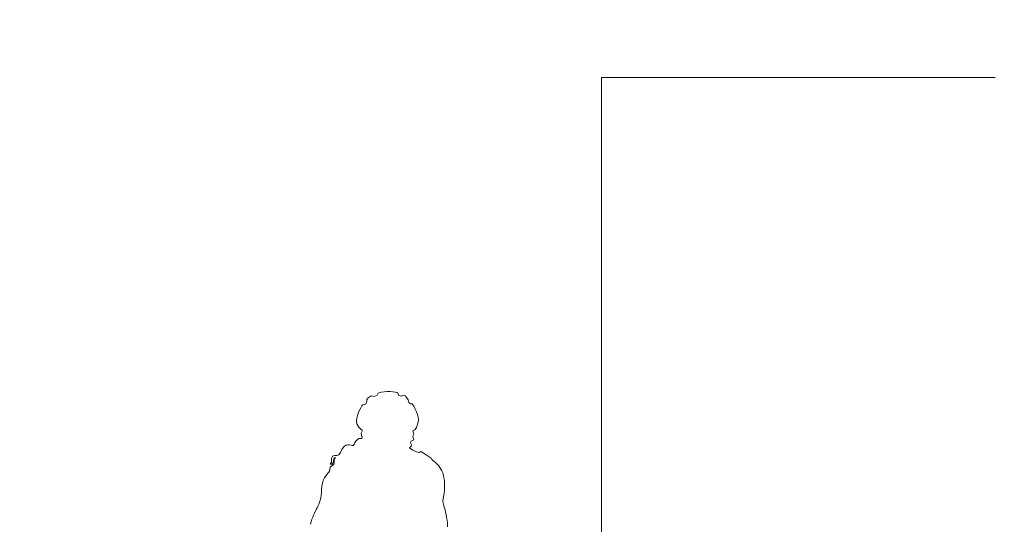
# Model space of a CAD drawing. Header units: millimetres. Extents: x -878215 to -835501, y 145651 to 160658.
# Tile 14 of 16: x -847958 to -844568, y 153254 to 154992. Entities that reach past the tile are written whole.
import ezdxf

# ---------------------------------------------------------------- set-up
doc = ezdxf.new("R2010")
doc.units = ezdxf.units.MM
doc.header["$XCLIPFRAME"] = 2
doc.linetypes.add('Tracejada', pattern=[6.35, 3.175, -3.175])
for name, color, linetype, lineweight in [('A-DETL-GENF', 92, 'Continuous', 5), ('G-ANNO-REFR', 1, 'Tracejada', 5), ('G-ANNO-TEXT', 231, 'Continuous', 5)]:
    doc.layers.add(name, color=color, linetype=linetype, lineweight=lineweight)
picture_1 = doc.add_image_def('image1.png', size_in_pixel=(1000, 904))
picture_2 = doc.add_image_def('image2.png', size_in_pixel=(1556, 1639))

# ---------------------------------------------------------------- blocks, each defined once
blk = doc.blocks.new('CICLISTA DEFRENTE - CICLISTA DEFRENTE-3531129-TRECHO 1 - CORTE ARQUIBANCADA')
at = {"layer": 'A-DETL-GENF'}
for p, q in [((-846757.2, 153690.2), (-846763.2, 153683)), ((-846763.2, 153683), (-846757.2, 153690.2)), ((-846750.9, 153694.5), (-846757.2, 153690.2)), ((-846757.2, 153690.2), (-846750.9, 153694.5)), ((-846747, 153696.5), (-846750.9, 153694.5)), ((-846750.9, 153694.5), (-846747, 153696.5)), ((-846737.4, 153694.1), (-846747, 153696.5)), ((-846747, 153696.5), (-846737.4, 153694.1)), ((-846727.8, 153698), (-846737.4, 153694.1)), ((-846737.4, 153694.1), (-846727.8, 153698)), ((-846723.5, 153705.5), (-846727.8, 153698)), ((-846727.8, 153698), (-846723.5, 153705.5)), ((-846713.9, 153708.3), (-846723.5, 153705.5)), ((-846723.5, 153705.5), (-846713.9, 153708.3)), ((-846703.5, 153710.1), (-846713.9, 153708.3)), ((-846713.9, 153708.3), (-846703.5, 153710.1)), ((-846693, 153710.9), (-846703.5, 153710.1)), ((-846703.5, 153710.1), (-846693, 153710.9)), ((-846682.6, 153710.8), (-846693, 153710.9)), ((-846693, 153710.9), (-846682.6, 153710.8)), ((-846673, 153710), (-846682.6, 153710.8)), ((-846682.6, 153710.8), (-846673, 153710)), ((-846664.6, 153708.7), (-846673, 153710)), ((-846673, 153710), (-846664.6, 153708.7)), ((-846657.8, 153707), (-846664.6, 153708.7)), ((-846664.6, 153708.7), (-846657.8, 153707)), ((-846652.5, 153697.7), (-846657.8, 153707)), ((-846657.8, 153707), (-846652.5, 153697.7)), ((-846643.2, 153695.4), (-846652.5, 153697.7)), ((-846652.5, 153697.7), (-846643.2, 153695.4)), ((-846637.3, 153698.4), (-846643.2, 153695.4)), ((-846643.2, 153695.4), (-846637.3, 153698.4)), ((-846631.2, 153695.5), (-846637.3, 153698.4)), ((-846637.3, 153698.4), (-846631.2, 153695.5)), ((-846625.2, 153689.5), (-846631.2, 153695.5)), ((-846631.2, 153695.5), (-846625.2, 153689.5)), ((-846620.6, 153682.8), (-846625.2, 153689.5)), ((-846625.2, 153689.5), (-846620.6, 153682.8)), ((-846784.2, 153655), (-846788.3, 153647.2)), ((-846788.3, 153647.2), (-846784.2, 153655)), ((-846780.2, 153661.3), (-846784.2, 153655)), ((-846784.2, 153655), (-846780.2, 153661.3)), ((-846776.7, 153665.5), (-846780.2, 153661.3)), ((-846780.2, 153661.3), (-846776.7, 153665.5)), ((-846767.7, 153667), (-846776.7, 153665.5)), ((-846776.7, 153665.5), (-846767.7, 153667)), ((-846762.9, 153675.3), (-846767.7, 153667)), ((-846767.7, 153667), (-846762.9, 153675.3)), ((-846763.2, 153683), (-846762.9, 153675.3)), ((-846762.9, 153675.3), (-846763.2, 153683)), ((-846618.5, 153673.4), (-846620.6, 153682.8)), ((-846620.6, 153682.8), (-846618.5, 153673.4)), ((-846612.4, 153668.5), (-846618.5, 153673.4)), ((-846618.5, 153673.4), (-846612.4, 153668.5)), ((-846606.9, 153669), (-846612.4, 153668.5)), ((-846612.4, 153668.5), (-846606.9, 153669)), ((-846601.4, 153660.1), (-846606.9, 153669)), ((-846606.9, 153669), (-846601.4, 153660.1)), ((-846596.3, 153650.7), (-846601.4, 153660.1)), ((-846601.4, 153660.1), (-846596.3, 153650.7)), ((-846797.5, 153618.6), (-846798.1, 153608.9)), ((-846798.1, 153608.9), (-846797.5, 153618.6)), ((-846795.3, 153628.5), (-846797.5, 153618.6)), ((-846797.5, 153618.6), (-846795.3, 153628.5)), ((-846792.2, 153638.2), (-846795.3, 153628.5)), ((-846795.3, 153628.5), (-846792.2, 153638.2)), ((-846788.3, 153647.2), (-846792.2, 153638.2)), ((-846792.2, 153638.2), (-846788.3, 153647.2)), ((-846591.9, 153641.1), (-846596.3, 153650.7)), ((-846596.3, 153650.7), (-846591.9, 153641.1)), ((-846588.4, 153631.4), (-846591.9, 153641.1)), ((-846591.9, 153641.1), (-846588.4, 153631.4)), ((-846586.1, 153622.1), (-846588.4, 153631.4)), ((-846588.4, 153631.4), (-846586.1, 153622.1)), ((-846585.3, 153613.4), (-846586.1, 153622.1)), ((-846586.1, 153622.1), (-846585.3, 153613.4)), ((-846798.1, 153608.9), (-846796.9, 153599.8)), ((-846796.9, 153599.8), (-846798.1, 153608.9)), ((-846796.9, 153599.8), (-846794.4, 153593.9)), ((-846794.4, 153593.9), (-846796.9, 153599.8)), ((-846794.4, 153593.9), (-846791.1, 153588.5)), ((-846791.1, 153588.5), (-846794.4, 153593.9)), ((-846791.1, 153588.5), (-846787.5, 153584.4)), ((-846787.5, 153584.4), (-846791.1, 153588.5)), ((-846787.5, 153584.4), (-846785.1, 153582.4)), ((-846785.1, 153582.4), (-846787.5, 153584.4)), ((-846598.1, 153579.4), (-846591.7, 153586.9)), ((-846591.7, 153586.9), (-846598.1, 153579.4)), ((-846591.7, 153586.9), (-846588.8, 153598.7)), ((-846588.8, 153598.7), (-846591.7, 153586.9)), ((-846588.8, 153598.7), (-846586.1, 153605.5)), ((-846586.1, 153605.5), (-846588.8, 153598.7)), ((-846586.1, 153605.5), (-846585.3, 153613.4)), ((-846585.3, 153613.4), (-846586.1, 153605.5)), ((-846780.7, 153549.6), (-846790, 153548.7)), ((-846790, 153548.7), (-846780.7, 153549.6)), ((-846785.1, 153582.4), (-846782.1, 153580.6)), ((-846782.1, 153580.6), (-846785.1, 153582.4)), ((-846782.4, 153567.7), (-846778.6, 153574.8)), ((-846778.7, 153574.6), (-846782.4, 153567.7)), ((-846782.4, 153567.7), (-846780.9, 153559.1)), ((-846780.9, 153559.1), (-846782.4, 153567.7)), ((-846782.1, 153580.6), (-846778.8, 153578.9)), ((-846778.8, 153578.9), (-846782.1, 153580.6)), ((-846780.9, 153559.1), (-846778.8, 153552)), ((-846778.8, 153552), (-846780.9, 153559.1)), ((-846778.8, 153552), (-846780.7, 153549.6)), ((-846780.7, 153549.6), (-846778.8, 153552)), ((-846778.8, 153578.9), (-846778.8, 153576.9)), ((-846778.8, 153576.9), (-846778.8, 153578.9)), ((-846778.8, 153576.9), (-846778.7, 153574.6)), ((-846778.7, 153575.4), (-846778.8, 153576.9)), ((-846778.6, 153574.8), (-846778.7, 153575.4)), ((-846604.8, 153575.5), (-846598.1, 153579.4)), ((-846598.1, 153579.4), (-846604.8, 153575.5)), ((-846601, 153564.6), (-846604.8, 153575.5)), ((-846604.8, 153575.5), (-846601, 153564.6)), ((-846604.8, 153555), (-846603.3, 153559.3)), ((-846603.3, 153559.3), (-846604.8, 153555)), ((-846602.1, 153549.4), (-846604.8, 153555)), ((-846604.8, 153555), (-846602.1, 153549.4)), ((-846603.3, 153559.3), (-846601, 153564.6)), ((-846601, 153564.6), (-846603.3, 153559.3)), ((-846841.3, 153521.1), (-846847.6, 153513.1)), ((-846847.6, 153513.1), (-846841.3, 153521.1)), ((-846834.8, 153525.7), (-846841.3, 153521.1)), ((-846841.3, 153521.1), (-846834.8, 153525.7)), ((-846828.5, 153527.6), (-846834.8, 153525.7)), ((-846834.8, 153525.7), (-846828.5, 153527.6)), ((-846822.6, 153527.7), (-846828.5, 153527.6)), ((-846828.5, 153527.6), (-846822.6, 153527.7)), ((-846817.3, 153526.6), (-846822.6, 153527.7)), ((-846822.6, 153527.7), (-846817.3, 153526.6)), ((-846813, 153525.1), (-846817.3, 153526.6)), ((-846817.3, 153526.6), (-846813, 153525.1)), ((-846809.7, 153525.5), (-846813, 153525.1)), ((-846813, 153525.1), (-846809.7, 153525.5)), ((-846807.1, 153528.8), (-846809.7, 153525.5)), ((-846809.7, 153525.5), (-846807.1, 153528.8)), ((-846804.5, 153533.9), (-846807.1, 153528.8)), ((-846807.1, 153528.8), (-846804.5, 153533.9)), ((-846801.2, 153539.7), (-846804.5, 153533.9)), ((-846804.5, 153533.9), (-846801.2, 153539.7)), ((-846796.7, 153545), (-846801.2, 153539.7)), ((-846801.2, 153539.7), (-846796.7, 153545)), ((-846790, 153548.7), (-846796.7, 153545)), ((-846796.7, 153545), (-846790, 153548.7)), ((-846616.6, 153517.4), (-846610, 153522.4)), ((-846610, 153522.4), (-846616.6, 153517.4)), ((-846604.1, 153508.4), (-846616.6, 153517.4)), ((-846616.6, 153517.4), (-846604.1, 153508.4)), ((-846612.5, 153535.8), (-846610.1, 153539.8)), ((-846610.1, 153539.8), (-846612.5, 153535.8)), ((-846611.1, 153531.6), (-846612.5, 153535.8)), ((-846612.5, 153535.8), (-846611.1, 153531.6)), ((-846609.3, 153527.1), (-846611.1, 153531.6)), ((-846611.1, 153531.6), (-846609.3, 153527.1)), ((-846610.1, 153539.8), (-846601.4, 153544)), ((-846601.4, 153544), (-846610.1, 153539.8)), ((-846610, 153522.4), (-846609.3, 153527.1)), ((-846609.3, 153527.1), (-846610, 153522.4)), ((-846601.4, 153544), (-846602.1, 153549.4)), ((-846602.1, 153549.4), (-846601.4, 153544)), ((-846881.1, 153488.4), (-846884.1, 153478.7)), ((-846884.1, 153478.7), (-846881.1, 153488.4)), ((-846874.6, 153490.8), (-846881.1, 153488.4)), ((-846881.1, 153488.4), (-846874.6, 153490.8)), ((-846877.1, 153478), (-846875.2, 153482.6)), ((-846875.2, 153482.6), (-846877.1, 153478)), ((-846870.6, 153483.7), (-846875.3, 153475.8)), ((-846875.3, 153475.8), (-846870.6, 153483.7)), ((-846875.2, 153482.6), (-846870.6, 153483.7)), ((-846870.6, 153483.7), (-846875.2, 153482.6)), ((-846866.8, 153491.1), (-846874.6, 153490.8)), ((-846874.6, 153490.8), (-846866.8, 153491.1)), ((-846859.2, 153493.2), (-846866.8, 153491.1)), ((-846866.8, 153491.1), (-846859.2, 153493.2)), ((-846853.5, 153500.9), (-846859.2, 153493.2)), ((-846859.2, 153493.2), (-846853.5, 153500.9)), ((-846847.6, 153513.1), (-846853.5, 153500.9)), ((-846853.5, 153500.9), (-846847.6, 153513.1)), ((-846592.4, 153503.7), (-846604.1, 153508.4)), ((-846604.1, 153508.4), (-846592.4, 153503.7)), ((-846583.3, 153501.4), (-846592.4, 153503.7)), ((-846592.4, 153503.7), (-846583.3, 153501.4)), ((-846579.2, 153503.1), (-846583.3, 153501.4)), ((-846583.3, 153501.4), (-846579.2, 153503.1)), ((-846576.6, 153503.3), (-846579.2, 153503.1)), ((-846579.2, 153503.1), (-846576.6, 153503.3)), ((-846574.3, 153503.1), (-846576.6, 153503.3)), ((-846576.6, 153503.3), (-846574.3, 153503.1)), ((-846558.2, 153493.4), (-846574.3, 153503.1)), ((-846574.3, 153503.1), (-846558.2, 153493.4)), ((-846547.9, 153486.3), (-846558.2, 153493.4)), ((-846558.2, 153493.4), (-846547.9, 153486.3)), ((-846542, 153481), (-846547.9, 153486.3)), ((-846547.9, 153486.3), (-846542, 153481)), ((-846888.8, 153450.3), (-846891.9, 153436)), ((-846891.9, 153436), (-846888.8, 153450.3)), ((-846884.7, 153467.4), (-846889.8, 153460.4)), ((-846889.8, 153460.4), (-846884.7, 153467.4)), ((-846889.8, 153460.4), (-846882.8, 153461.1)), ((-846882.8, 153461.1), (-846889.8, 153460.4)), ((-846882.3, 153456.1), (-846888.8, 153450.3)), ((-846888.8, 153450.3), (-846882.3, 153456.1)), ((-846884.1, 153478.7), (-846884.7, 153467.4)), ((-846884.7, 153467.4), (-846884.1, 153478.7)), ((-846882.8, 153461.1), (-846879.4, 153465.5)), ((-846879.4, 153465.5), (-846882.8, 153461.1)), ((-846877, 153460), (-846882.3, 153456.1)), ((-846882.3, 153456.1), (-846877, 153460)), ((-846879.4, 153465.5), (-846878, 153471.7)), ((-846878, 153471.7), (-846879.4, 153465.5)), ((-846878, 153471.7), (-846877.1, 153478)), ((-846877.1, 153478), (-846878, 153471.7)), ((-846875.8, 153466.9), (-846877, 153460)), ((-846877, 153460), (-846875.8, 153466.9)), ((-846875.3, 153475.8), (-846875.8, 153466.9)), ((-846875.8, 153466.9), (-846875.3, 153475.8)), ((-846538.9, 153477.2), (-846542, 153481)), ((-846542, 153481), (-846538.9, 153477.2)), ((-846537.1, 153474), (-846538.9, 153477.2)), ((-846538.9, 153477.2), (-846537.1, 153474)), ((-846535.7, 153473.1), (-846537.1, 153474)), ((-846537.1, 153474), (-846535.7, 153473.1)), ((-846533.6, 153471.9), (-846535.7, 153473.1)), ((-846535.7, 153473.1), (-846533.6, 153471.9)), ((-846531.1, 153470.2), (-846533.6, 153471.9)), ((-846533.6, 153471.9), (-846531.1, 153470.2)), ((-846528.2, 153468.1), (-846531.1, 153470.2)), ((-846531.1, 153470.2), (-846528.2, 153468.1)), ((-846525.1, 153465.5), (-846528.2, 153468.1)), ((-846528.2, 153468.1), (-846525.1, 153465.5)), ((-846521.7, 153462.4), (-846525.1, 153465.5)), ((-846525.1, 153465.5), (-846521.7, 153462.4)), ((-846518.2, 153458.8), (-846521.7, 153462.4)), ((-846521.7, 153462.4), (-846518.2, 153458.8)), ((-846514.7, 153454.5), (-846518.2, 153458.8)), ((-846518.2, 153458.8), (-846514.7, 153454.5)), ((-846511.2, 153449.5), (-846514.7, 153454.5)), ((-846514.7, 153454.5), (-846511.2, 153449.5)), ((-846507.8, 153443.9), (-846511.2, 153449.5)), ((-846511.2, 153449.5), (-846507.8, 153443.9)), ((-846903.3, 153422.1), (-846908.4, 153413.8)), ((-846908.4, 153413.8), (-846903.3, 153422.1)), ((-846897.7, 153429.5), (-846903.3, 153422.1)), ((-846903.3, 153422.1), (-846897.7, 153429.5)), ((-846891.9, 153436), (-846897.7, 153429.5)), ((-846897.7, 153429.5), (-846891.9, 153436)), ((-846504.7, 153437.6), (-846507.8, 153443.9)), ((-846507.8, 153443.9), (-846504.7, 153437.6)), ((-846501.9, 153430.4), (-846504.7, 153437.6)), ((-846504.7, 153437.6), (-846501.9, 153430.4)), ((-846499.5, 153422.5), (-846501.9, 153430.4)), ((-846501.9, 153430.4), (-846499.5, 153422.5)), ((-846497.5, 153413.7), (-846499.5, 153422.5)), ((-846499.5, 153422.5), (-846497.5, 153413.7)), ((-846918.3, 153384.8), (-846918.8, 153373.9)), ((-846918.8, 153373.9), (-846918.3, 153384.8)), ((-846916.2, 153395.1), (-846918.3, 153384.8)), ((-846918.3, 153384.8), (-846916.2, 153395.1)), ((-846912.8, 153404.8), (-846916.2, 153395.1)), ((-846916.2, 153395.1), (-846912.8, 153404.8)), ((-846908.4, 153413.8), (-846912.8, 153404.8)), ((-846912.8, 153404.8), (-846908.4, 153413.8)), ((-846496.1, 153404), (-846497.5, 153413.7)), ((-846497.5, 153413.7), (-846496.1, 153404)), ((-846496.2, 153369.1), (-846495.4, 153381.8)), ((-846495.4, 153381.8), (-846496.2, 153369.1)), ((-846495.4, 153393.4), (-846496.1, 153404)), ((-846496.1, 153404), (-846495.4, 153393.4)), ((-846495.4, 153381.8), (-846495.4, 153393.4)), ((-846495.4, 153393.4), (-846495.4, 153381.8)), ((-846920.4, 153353.7), (-846921.9, 153345)), ((-846921.9, 153345), (-846920.4, 153353.7)), ((-846919.4, 153363.3), (-846920.4, 153353.7)), ((-846920.4, 153353.7), (-846919.4, 153363.3)), ((-846918.8, 153373.9), (-846919.4, 153363.3)), ((-846919.4, 153363.3), (-846918.8, 153373.9)), ((-846500.6, 153340.6), (-846497.9, 153355.4)), ((-846497.9, 153355.4), (-846500.6, 153340.6)), ((-846497.9, 153355.4), (-846496.2, 153369.1)), ((-846496.2, 153369.1), (-846497.9, 153355.4)), ((-846931.4, 153316.6), (-846934.4, 153310.4)), ((-846934.4, 153310.4), (-846931.4, 153316.6)), ((-846928.7, 153323), (-846931.4, 153316.6)), ((-846931.4, 153316.6), (-846928.7, 153323)), ((-846926.1, 153329.8), (-846928.7, 153323)), ((-846928.7, 153323), (-846926.1, 153329.8)), ((-846923.8, 153337.1), (-846926.1, 153329.8)), ((-846926.1, 153329.8), (-846923.8, 153337.1)), ((-846921.9, 153345), (-846923.8, 153337.1)), ((-846923.8, 153337.1), (-846921.9, 153345)), ((-846501.2, 153336.8), (-846500.6, 153340.6)), ((-846500.6, 153340.6), (-846501.2, 153336.8)), ((-846501, 153332.5), (-846501.2, 153336.8)), ((-846501.2, 153336.8), (-846501, 153332.5)), ((-846500.3, 153327.8), (-846501, 153332.5)), ((-846501, 153332.5), (-846500.3, 153327.8)), ((-846499.1, 153322.5), (-846500.3, 153327.8)), ((-846500.3, 153327.8), (-846499.1, 153322.5)), ((-846497.6, 153316.6), (-846499.1, 153322.5)), ((-846499.1, 153322.5), (-846497.6, 153316.6)), ((-846495.7, 153310.2), (-846497.6, 153316.6)), ((-846497.6, 153316.6), (-846495.7, 153310.2)), ((-846946.6, 153285.3), (-846949.4, 153278.3)), ((-846949.4, 153278.3), (-846946.6, 153285.3)), ((-846943.6, 153291.9), (-846946.6, 153285.3)), ((-846946.6, 153285.3), (-846943.6, 153291.9)), ((-846940.5, 153298.1), (-846943.6, 153291.9)), ((-846943.6, 153291.9), (-846940.5, 153298.1)), ((-846937.4, 153304.3), (-846940.5, 153298.1)), ((-846940.5, 153298.1), (-846937.4, 153304.3)), ((-846934.4, 153310.4), (-846937.4, 153304.3)), ((-846937.4, 153304.3), (-846934.4, 153310.4)), ((-846493.8, 153303.1), (-846495.7, 153310.2)), ((-846495.7, 153310.2), (-846493.8, 153303.1)), ((-846491.8, 153295.3), (-846493.8, 153303.1)), ((-846493.8, 153303.1), (-846491.8, 153295.3)), ((-846489.9, 153286.8), (-846491.8, 153295.3)), ((-846491.8, 153295.3), (-846489.9, 153286.8)), ((-846488.2, 153277.4), (-846489.9, 153286.8)), ((-846489.9, 153286.8), (-846488.2, 153277.4)), ((-846954.5, 153262.6), (-846956.6, 153253.5)), ((-846956.6, 153253.5), (-846954.5, 153262.6)), ((-846952.1, 153270.8), (-846954.5, 153262.6)), ((-846954.5, 153262.6), (-846952.1, 153270.8)), ((-846949.4, 153278.3), (-846952.1, 153270.8)), ((-846952.1, 153270.8), (-846949.4, 153278.3)), ((-846486.8, 153267.3), (-846488.2, 153277.4)), ((-846488.2, 153277.4), (-846486.8, 153267.3)), ((-846485.8, 153256.4), (-846486.8, 153267.3)), ((-846486.8, 153267.3), (-846485.8, 153256.4)), ((-846485.4, 153244.5), (-846485.8, 153256.4)), ((-846485.8, 153256.4), (-846485.4, 153244.5))]:
    blk.add_line(p, q, dxfattribs=at)

msp = doc.modelspace()

# ---------------------------------------------------------------- linework, layer by layer
at = {"layer": 'G-ANNO-TEXT', "color": 7}
for p, q in [((-845954.973, 154792.381), (-844599.998, 154792.381)), ((-845954.973, 152070.274), (-845954.973, 154792.381))]:
    msp.add_line(p, q, dxfattribs=at)

# ---------------------------------------------------------------- block references
at = {"layer": 'A-DETL-GENF'}
msp.add_blockref('CICLISTA DEFRENTE - CICLISTA DEFRENTE-3531129-TRECHO 1 - CORTE ARQUIBANCADA', (0, 0), dxfattribs=at)

# ---------------------------------------------------------------- pictures from other files: only their frames are drawn
at = {"layer": 'G-ANNO-REFR'}
image = msp.add_image(picture_2, insert=(-864254.542, 148127.086), size_in_units=(6644.068, 7000), rotation=0, dxfattribs=at)
image.set_boundary_path([(-3269.23113, 2217.7843), (-3269.23113, -1295.4236), (6128.51133, -1295.4236), (6128.51133, 2217.7843), (-3269.23113, 2217.7843)])
image.dxf.flags = 15
image = msp.add_image(picture_1, insert=(-853294.48, 151479.111), size_in_units=(8716.252, 7883.73), rotation=0, dxfattribs=at)
image.set_boundary_path([(-2858.97748, 1571.8125), (-2858.97748, -148.70703), (1744.84116, -148.70703), (1744.84116, 1571.8125), (-2858.97748, 1571.8125)])
image.dxf.flags = 15

doc.saveas('drawing.dxf')
